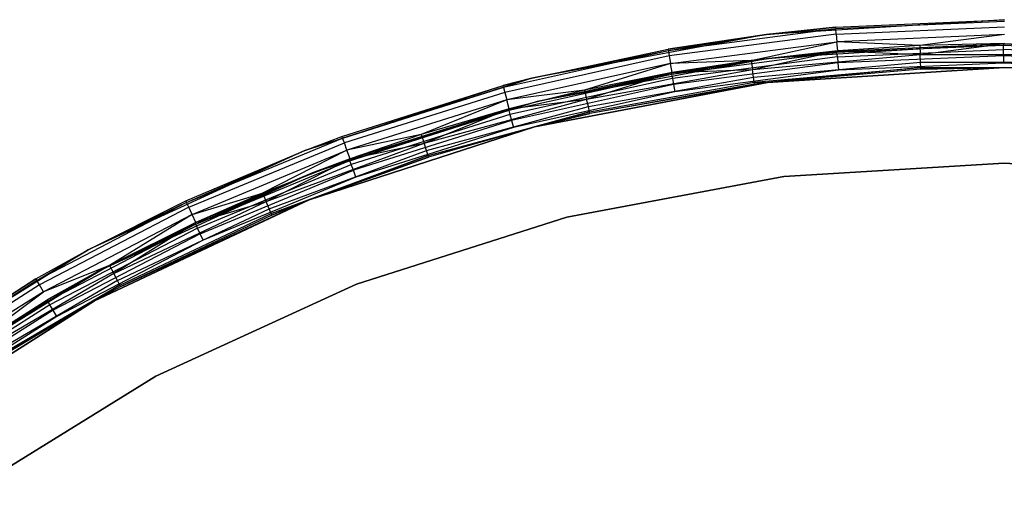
# Model space of a CAD drawing. Extents: x -7.3 to 8.9, y -8.1 to 8.1.
# Tile 11 of 21: x -3.3 to 0.8, y 6.1 to 8.1. Entities that reach past the tile are written whole.
import ezdxf

# ---------------------------------------------------------------- set-up
doc = ezdxf.new("R2010")
doc.units = 0
doc.header["$LTSCALE"] = 2.54
doc.layers.get('0').update_dxf_attribs({"color": 13, "linetype": 'CONTINUOUS'})

# ---------------------------------------------------------------- blocks, each defined once
blk = doc.blocks.new('Z_O_ENIE_LID_ROUND_LED_25W')
at = {"color": 0}
for p, q in [((11.2071, 8.1, 0.0358), (10.2117, 8.0386, 0.0358)), ((11.2071, 8.1, 0.0358), (10.2117, 8.0386, 0.0358)), ((10.5011, 8.0692, 3.5358), (11.2071, 8.1, 0.0358)), ((10.5011, 8.0692, 3.5358), (11.2071, 8.1, 3.5358)), ((10.5011, 8.0692, 3.5358), (11.2071, 8.1, 0.0358)), ((10.5011, 8.0692, 3.5358), (11.2071, 8.1, 3.5358)), ((11.2071, 8.0924, 3.5741), (10.5018, 8.0616, 3.5741)), ((11.2071, 8.0924, 3.5741), (10.5018, 8.0616, 3.5741)), ((10.5037, 8.04, 3.6065), (11.2071, 8.0707, 3.6065)), ((10.5037, 8.04, 3.6065), (11.2071, 8.0707, 3.6065)), ((10.2117, 8.0386, 0.0358), (9.2314, 7.8554, 0.0358)), ((10.2117, 8.0386, 0.0358), (9.2314, 7.8554, 0.0358)), ((10.2117, 8.0386, 0.0358), (9.8005, 7.9769, 3.5358)), ((9.8005, 7.9769, 3.5358), (10.2117, 8.0386, 3.5358)), ((10.2117, 8.0386, 0.0358), (9.8005, 7.9769, 3.5358)), ((9.8005, 7.9769, 3.5358), (10.2117, 8.0386, 3.5358)), ((10.5018, 8.0616, 3.5741), (9.8018, 7.9694, 3.5741)), ((10.5018, 8.0616, 3.5741), (9.8018, 7.9694, 3.5741)), ((10.2117, 8.0386, 3.5358), (9.8018, 7.9694, 3.5741)), ((10.2117, 8.0386, 3.5358), (9.8018, 7.9694, 3.5741)), ((10.5037, 8.04, 3.6065), (9.8056, 7.9481, 3.6065)), ((10.5037, 8.04, 3.6065), (9.8056, 7.9481, 3.6065)), ((10.2117, 8.0386, 3.5358), (10.5011, 8.0692, 3.5358)), ((10.5011, 8.0692, 3.5358), (10.2117, 8.0386, 0.0358)), ((10.5011, 8.0692, 3.5358), (10.2117, 8.0386, 0.0358)), ((10.2117, 8.0386, 3.5358), (10.5011, 8.0692, 3.5358)), ((10.2117, 8.0386, 3.5358), (10.5018, 8.0616, 3.5741)), ((10.2117, 8.0386, 3.5358), (10.5018, 8.0616, 3.5741)), ((10.2117, 8.0386, 0.0358), (10.2117, 8.0386, 3.5358)), ((10.2117, 8.0386, 0.0358), (10.2117, 8.0386, 3.5358)), ((10.5011, 8.0692, 3.5358), (10.5018, 8.0616, 3.5741)), ((10.5011, 8.0692, 3.5358), (10.5018, 8.0616, 3.5741)), ((10.5037, 8.04, 3.6065), (10.5018, 8.0616, 3.5741)), ((10.5037, 8.04, 3.6065), (10.5018, 8.0616, 3.5741)), ((10.5037, 8.04, 3.6065), (10.5065, 8.0077, 3.6282)), ((10.5037, 8.04, 3.6065), (10.5065, 8.0077, 3.6282)), ((11.2071, 8.0383, 3.6282), (10.5065, 8.0077, 3.6282)), ((11.2071, 8.0383, 3.6282), (10.5065, 8.0077, 3.6282)), ((11.2071, 8.0383, 3.6282), (10.8532, 7.9922, 3.6358)), ((11.2071, 8.0383, 3.6282), (10.8532, 7.9922, 3.6358)), ((9.8112, 7.9161, 3.6282), (10.5065, 8.0077, 3.6282)), ((9.8112, 7.9161, 3.6282), (10.5065, 8.0077, 3.6282)), ((10.1482, 7.9296, 3.6358), (10.5065, 8.0077, 3.6282)), ((10.1482, 7.9296, 3.6358), (10.5065, 8.0077, 3.6282)), ((10.5098, 7.9696, 3.6358), (10.5065, 8.0077, 3.6282)), ((10.5098, 7.9696, 3.6358), (10.5065, 8.0077, 3.6282)), ((10.8532, 7.9922, 3.6358), (10.5065, 8.0077, 3.6282)), ((10.8532, 7.9922, 3.6358), (10.5065, 8.0077, 3.6282)), ((10.8532, 7.9922, 3.6358), (10.5098, 7.9696, 3.6358)), ((10.8532, 7.9922, 3.6358), (10.5098, 7.9696, 3.6358)), ((11.2071, 8, 3.6358), (10.8532, 7.9922, 3.6358)), ((11.2071, 8, 3.6358), (10.8532, 7.9922, 3.6358)), ((10.8532, 7.9922, 3.6358), (10.8549, 7.9539, 3.6282)), ((10.8532, 7.9922, 3.6358), (10.8549, 7.9539, 3.6282)), ((10.8549, 7.9539, 3.6282), (11.2071, 8, 3.6358)), ((10.8549, 7.9539, 3.6282), (11.2071, 8, 3.6358)), ((9.8018, 7.9694, 3.5741), (9.1126, 7.8166, 3.5741)), ((9.8018, 7.9694, 3.5741), (9.1126, 7.8166, 3.5741)), ((9.8056, 7.9481, 3.6065), (9.1182, 7.7957, 3.6065)), ((9.8056, 7.9481, 3.6065), (9.1182, 7.7957, 3.6065)), ((9.2314, 7.8554, 0.0358), (9.8005, 7.9769, 3.5358)), ((9.2314, 7.8554, 0.0358), (9.8005, 7.9769, 3.5358)), ((9.2314, 7.8554, 3.5358), (9.8005, 7.9769, 3.5358)), ((9.2314, 7.8554, 3.5358), (9.8005, 7.9769, 3.5358)), ((9.8018, 7.9694, 3.5741), (9.2314, 7.8554, 3.5358)), ((9.8018, 7.9694, 3.5741), (9.2314, 7.8554, 3.5358)), ((9.8005, 7.9769, 3.5358), (9.8018, 7.9694, 3.5741)), ((9.8005, 7.9769, 3.5358), (9.8018, 7.9694, 3.5741)), ((9.8018, 7.9694, 3.5741), (9.8056, 7.9481, 3.6065)), ((9.8018, 7.9694, 3.5741), (9.8056, 7.9481, 3.6065)), ((9.8056, 7.9481, 3.6065), (9.8112, 7.9161, 3.6282)), ((9.8056, 7.9481, 3.6065), (9.8112, 7.9161, 3.6282)), ((10.5098, 7.9696, 3.6358), (10.1482, 7.9296, 3.6358)), ((10.5098, 7.9696, 3.6358), (10.1482, 7.9296, 3.6358)), ((10.1533, 7.8917, 3.6282), (10.5098, 7.9696, 3.6358)), ((10.1533, 7.8917, 3.6282), (10.5098, 7.9696, 3.6358)), ((10.1533, 7.8917, 3.6282), (10.8549, 7.9539, 3.6282)), ((10.1533, 7.8917, 3.6282), (10.8549, 7.9539, 3.6282)), ((10.5098, 7.9696, 3.6358), (10.8549, 7.9539, 3.6282)), ((10.5098, 7.9696, 3.6358), (10.8549, 7.9539, 3.6282)), ((10.8563, 7.9215, 3.6065), (10.8549, 7.9539, 3.6282)), ((10.8549, 7.9539, 3.6282), (11.5592, 7.9539, 3.6282)), ((10.8549, 7.9539, 3.6282), (11.5592, 7.9539, 3.6282)), ((10.8563, 7.9215, 3.6065), (10.8549, 7.9539, 3.6282)), ((9.8112, 7.9161, 3.6282), (9.1266, 7.7644, 3.6282)), ((9.8112, 7.9161, 3.6282), (9.1266, 7.7644, 3.6282)), ((9.8112, 7.9161, 3.6282), (9.4516, 7.805, 3.6358)), ((9.8112, 7.9161, 3.6282), (9.4516, 7.805, 3.6358)), ((10.1482, 7.9296, 3.6358), (9.8112, 7.9161, 3.6282)), ((10.1482, 7.9296, 3.6358), (9.8112, 7.9161, 3.6282)), ((9.8179, 7.8785, 3.6358), (9.8112, 7.9161, 3.6282)), ((9.8179, 7.8785, 3.6358), (9.8112, 7.9161, 3.6282)), ((10.1482, 7.9296, 3.6358), (9.8179, 7.8785, 3.6358)), ((10.1482, 7.9296, 3.6358), (9.8179, 7.8785, 3.6358)), ((10.1482, 7.9296, 3.6358), (10.1533, 7.8917, 3.6282)), ((10.1482, 7.9296, 3.6358), (10.1533, 7.8917, 3.6282)), ((10.1576, 7.8595, 3.6065), (10.8563, 7.9215, 3.6065)), ((10.1576, 7.8595, 3.6065), (10.8563, 7.9215, 3.6065)), ((10.8573, 7.8999, 3.5741), (10.8563, 7.9215, 3.6065)), ((10.8563, 7.9215, 3.6065), (11.5578, 7.9215, 3.6065)), ((10.8563, 7.9215, 3.6065), (11.5578, 7.9215, 3.6065)), ((10.8573, 7.8999, 3.5741), (10.8563, 7.9215, 3.6065)), ((9.8179, 7.8785, 3.6358), (9.4516, 7.805, 3.6358)), ((9.8179, 7.8785, 3.6358), (9.4516, 7.805, 3.6358)), ((9.46, 7.7677, 3.6282), (10.1533, 7.8917, 3.6282)), ((9.46, 7.7677, 3.6282), (10.1533, 7.8917, 3.6282)), ((9.46, 7.7677, 3.6282), (9.8179, 7.8785, 3.6358)), ((9.46, 7.7677, 3.6282), (9.8179, 7.8785, 3.6358)), ((9.8179, 7.8785, 3.6358), (10.1533, 7.8917, 3.6282)), ((9.8179, 7.8785, 3.6358), (10.1533, 7.8917, 3.6282)), ((10.1576, 7.8595, 3.6065), (10.1533, 7.8917, 3.6282)), ((10.1576, 7.8595, 3.6065), (10.1533, 7.8917, 3.6282)), ((10.1605, 7.838, 3.5741), (10.8573, 7.8999, 3.5741)), ((10.1605, 7.838, 3.5741), (10.8573, 7.8999, 3.5741)), ((10.2169, 7.8377, 0.0358), (11.2071, 7.9, 0.0358)), ((11.2071, 7.9, 1.9358), (10.2169, 7.8377, 1.9358)), ((10.2169, 7.8377, 2.1358), (11.2071, 7.9, 2.1358)), ((10.2169, 7.8377, 0.0358), (11.2071, 7.9, 0.0358)), ((10.2169, 7.8377, 2.1358), (11.2071, 7.9, 2.1358)), ((11.2071, 7.9, 1.9358), (10.2169, 7.8377, 1.9358)), ((10.8573, 7.8999, 3.5741), (10.2169, 7.8377, 3.5358)), ((10.8573, 7.8999, 3.5741), (10.2169, 7.8377, 3.5358)), ((10.8576, 7.8923, 3.5358), (10.2169, 7.8377, 2.1358)), ((10.8576, 7.8923, 3.5358), (10.2169, 7.8377, 2.1358)), ((10.8576, 7.8923, 3.5358), (10.2169, 7.8377, 3.5358)), ((10.8576, 7.8923, 3.5358), (10.2169, 7.8377, 3.5358)), ((10.8573, 7.8999, 3.5741), (11.2071, 7.9, 3.5358)), ((10.8573, 7.8999, 3.5741), (11.2071, 7.9, 3.5358)), ((10.8576, 7.8923, 3.5358), (10.8573, 7.8999, 3.5741)), ((10.8573, 7.8999, 3.5741), (11.5568, 7.8999, 3.5741)), ((10.8573, 7.8999, 3.5741), (11.5568, 7.8999, 3.5741)), ((10.8576, 7.8923, 3.5358), (10.8573, 7.8999, 3.5741)), ((11.2071, 7.9, 3.5358), (10.8576, 7.8923, 3.5358)), ((10.8576, 7.8923, 3.5358), (11.2071, 7.9, 2.1358)), ((10.8576, 7.8923, 3.5358), (11.2071, 7.9, 2.1358)), ((11.2071, 7.9, 3.5358), (10.8576, 7.8923, 3.5358)), ((9.2314, 7.8554, 0.0358), (8.281, 7.553, 0.0358)), ((9.2314, 7.8554, 0.0358), (8.281, 7.553, 0.0358)), ((8.281, 7.553, 0.0358), (9.1106, 7.824, 3.5358)), ((8.281, 7.553, 0.0358), (9.1106, 7.824, 3.5358)), ((8.4367, 7.6115, 3.5358), (9.1106, 7.824, 3.5358)), ((8.4367, 7.6115, 3.5358), (9.1106, 7.824, 3.5358)), ((9.2314, 7.8554, 0.0358), (9.1106, 7.824, 3.5358)), ((9.1106, 7.824, 3.5358), (9.2314, 7.8554, 3.5358)), ((9.2314, 7.8554, 0.0358), (9.1106, 7.824, 3.5358)), ((9.1106, 7.824, 3.5358), (9.2314, 7.8554, 3.5358)), ((9.1126, 7.8166, 3.5741), (9.1106, 7.824, 3.5358)), ((9.1126, 7.8166, 3.5741), (9.1106, 7.824, 3.5358)), ((9.2314, 7.8554, 3.5358), (9.1126, 7.8166, 3.5741)), ((9.2314, 7.8554, 3.5358), (9.1126, 7.8166, 3.5741)), ((9.2314, 7.8554, 0.0358), (9.2314, 7.8554, 3.5358)), ((9.2314, 7.8554, 0.0358), (9.2314, 7.8554, 3.5358)), ((9.2424, 7.6518, 0.0358), (10.2169, 7.8377, 0.0358)), ((10.2169, 7.8377, 1.9358), (9.2424, 7.6518, 1.9358)), ((9.2424, 7.6518, 2.1358), (10.2169, 7.8377, 2.1358)), ((9.2424, 7.6518, 0.0358), (10.2169, 7.8377, 0.0358)), ((9.2424, 7.6518, 2.1358), (10.2169, 7.8377, 2.1358)), ((10.2169, 7.8377, 1.9358), (9.2424, 7.6518, 1.9358)), ((9.4671, 7.736, 3.6065), (10.1576, 7.8595, 3.6065)), ((9.4671, 7.736, 3.6065), (10.1576, 7.8595, 3.6065)), ((9.4718, 7.7149, 3.5741), (10.1605, 7.838, 3.5741)), ((9.4718, 7.7149, 3.5741), (10.1605, 7.838, 3.5741)), ((10.2169, 7.8377, 2.1358), (9.4735, 7.7074, 3.5358)), ((10.2169, 7.8377, 2.1358), (9.4735, 7.7074, 3.5358)), ((10.1615, 7.8305, 3.5358), (9.4735, 7.7074, 3.5358)), ((10.1615, 7.8305, 3.5358), (9.4735, 7.7074, 3.5358)), ((10.1605, 7.838, 3.5741), (10.1576, 7.8595, 3.6065)), ((10.1605, 7.838, 3.5741), (10.1576, 7.8595, 3.6065)), ((10.1615, 7.8305, 3.5358), (10.1605, 7.838, 3.5741)), ((10.1605, 7.838, 3.5741), (10.2169, 7.8377, 3.5358)), ((10.1605, 7.838, 3.5741), (10.2169, 7.8377, 3.5358)), ((10.1615, 7.8305, 3.5358), (10.1605, 7.838, 3.5741)), ((10.2169, 7.8377, 2.1358), (10.1615, 7.8305, 3.5358)), ((10.2169, 7.8377, 3.5358), (10.1615, 7.8305, 3.5358)), ((10.2169, 7.8377, 2.1358), (10.1615, 7.8305, 3.5358)), ((10.2169, 7.8377, 3.5358), (10.1615, 7.8305, 3.5358)), ((10.2169, 7.8377, 0.0358), (10.2169, 7.8377, 1.9358)), ((10.2169, 7.8377, 0.0358), (10.2169, 7.8377, 1.9358)), ((10.2169, 7.8377, 3.5358), (10.2169, 7.8377, 2.1358)), ((10.2169, 7.8377, 3.5358), (10.2169, 7.8377, 2.1358)), ((9.1126, 7.8166, 3.5741), (8.4393, 7.6044, 3.5741)), ((9.1126, 7.8166, 3.5741), (8.4393, 7.6044, 3.5741)), ((9.1182, 7.7957, 3.6065), (8.4467, 7.584, 3.6065)), ((9.1182, 7.7957, 3.6065), (8.4467, 7.584, 3.6065)), ((9.1126, 7.8166, 3.5741), (9.1182, 7.7957, 3.6065)), ((9.1126, 7.8166, 3.5741), (9.1182, 7.7957, 3.6065)), ((9.1182, 7.7957, 3.6065), (9.1266, 7.7644, 3.6282)), ((9.1182, 7.7957, 3.6065), (9.1266, 7.7644, 3.6282)), ((9.4516, 7.805, 3.6358), (9.1266, 7.7644, 3.6282)), ((9.4516, 7.805, 3.6358), (9.1266, 7.7644, 3.6282)), ((9.4516, 7.805, 3.6358), (9.1365, 7.7274, 3.6358)), ((9.4516, 7.805, 3.6358), (9.1365, 7.7274, 3.6358)), ((9.4516, 7.805, 3.6358), (9.46, 7.7677, 3.6282)), ((9.4516, 7.805, 3.6358), (9.46, 7.7677, 3.6282)), ((9.1266, 7.7644, 3.6282), (8.4578, 7.5535, 3.6282)), ((9.1266, 7.7644, 3.6282), (8.4578, 7.5535, 3.6282)), ((9.1266, 7.7644, 3.6282), (8.7686, 7.6193, 3.6358)), ((9.1266, 7.7644, 3.6282), (8.7686, 7.6193, 3.6358)), ((8.7803, 7.5829, 3.6282), (9.46, 7.7677, 3.6282)), ((8.7803, 7.5829, 3.6282), (9.46, 7.7677, 3.6282)), ((9.1365, 7.7274, 3.6358), (9.1266, 7.7644, 3.6282)), ((9.1365, 7.7274, 3.6358), (9.1266, 7.7644, 3.6282)), ((9.1365, 7.7274, 3.6358), (9.46, 7.7677, 3.6282)), ((9.1365, 7.7274, 3.6358), (9.46, 7.7677, 3.6282)), ((9.4671, 7.736, 3.6065), (9.46, 7.7677, 3.6282)), ((9.4671, 7.736, 3.6065), (9.46, 7.7677, 3.6282)), ((9.1365, 7.7274, 3.6358), (8.7686, 7.6193, 3.6358)), ((9.1365, 7.7274, 3.6358), (8.7686, 7.6193, 3.6358)), ((8.7803, 7.5829, 3.6282), (9.1365, 7.7274, 3.6358)), ((8.7803, 7.5829, 3.6282), (9.1365, 7.7274, 3.6358)), ((8.7902, 7.552, 3.6065), (9.4671, 7.736, 3.6065)), ((8.7902, 7.552, 3.6065), (9.4671, 7.736, 3.6065)), ((8.7968, 7.5313, 3.5741), (9.4718, 7.7149, 3.5741)), ((8.7968, 7.5313, 3.5741), (9.4718, 7.7149, 3.5741)), ((9.4718, 7.7149, 3.5741), (9.2424, 7.6518, 3.5358)), ((9.4718, 7.7149, 3.5741), (9.2424, 7.6518, 3.5358)), ((9.2424, 7.6518, 2.1358), (9.4735, 7.7074, 3.5358)), ((9.4735, 7.7074, 3.5358), (9.2424, 7.6518, 3.5358)), ((9.2424, 7.6518, 2.1358), (9.4735, 7.7074, 3.5358)), ((9.4735, 7.7074, 3.5358), (9.2424, 7.6518, 3.5358)), ((9.4718, 7.7149, 3.5741), (9.4671, 7.736, 3.6065)), ((9.4718, 7.7149, 3.5741), (9.4671, 7.736, 3.6065)), ((9.4735, 7.7074, 3.5358), (9.4718, 7.7149, 3.5741)), ((9.4735, 7.7074, 3.5358), (9.4718, 7.7149, 3.5741)), ((8.2989, 7.3452, 0.0358), (9.2424, 7.6518, 0.0358)), ((9.2424, 7.6518, 1.9358), (8.2989, 7.3452, 1.9358)), ((8.2989, 7.3452, 2.1358), (9.2424, 7.6518, 2.1358)), ((8.2989, 7.3452, 0.0358), (9.2424, 7.6518, 0.0358)), ((8.2989, 7.3452, 2.1358), (9.2424, 7.6518, 2.1358)), ((9.2424, 7.6518, 1.9358), (8.2989, 7.3452, 1.9358)), ((8.7686, 7.6193, 3.6358), (8.4578, 7.5535, 3.6282)), ((8.7686, 7.6193, 3.6358), (8.4578, 7.5535, 3.6282)), ((8.7686, 7.6193, 3.6358), (8.4709, 7.5175, 3.6358)), ((8.7686, 7.6193, 3.6358), (8.4709, 7.5175, 3.6358)), ((8.7686, 7.6193, 3.6358), (8.7803, 7.5829, 3.6282)), ((8.7686, 7.6193, 3.6358), (8.7803, 7.5829, 3.6282)), ((8.7968, 7.5313, 3.5741), (9.2424, 7.6518, 3.5358)), ((8.7968, 7.5313, 3.5741), (9.2424, 7.6518, 3.5358)), ((9.2424, 7.6518, 2.1358), (8.7991, 7.5241, 3.5358)), ((9.2424, 7.6518, 2.1358), (8.7991, 7.5241, 3.5358)), ((9.2424, 7.6518, 3.5358), (8.7991, 7.5241, 3.5358)), ((9.2424, 7.6518, 3.5358), (8.7991, 7.5241, 3.5358)), ((9.2424, 7.6518, 0.0358), (9.2424, 7.6518, 1.9358)), ((9.2424, 7.6518, 0.0358), (9.2424, 7.6518, 1.9358)), ((9.2424, 7.6518, 2.1358), (9.2424, 7.6518, 3.5358)), ((9.2424, 7.6518, 2.1358), (9.2424, 7.6518, 3.5358)), ((7.7871, 7.3342, 3.5741), (8.4393, 7.6044, 3.5741)), ((7.7871, 7.3342, 3.5741), (8.4393, 7.6044, 3.5741)), ((7.7962, 7.3145, 3.6065), (8.4467, 7.584, 3.6065)), ((7.7962, 7.3145, 3.6065), (8.4467, 7.584, 3.6065)), ((8.1196, 7.3387, 3.6282), (8.7803, 7.5829, 3.6282)), ((8.1196, 7.3387, 3.6282), (8.7803, 7.5829, 3.6282)), ((8.281, 7.553, 0.0358), (8.4367, 7.6115, 3.5358)), ((8.281, 7.553, 3.5358), (8.4367, 7.6115, 3.5358)), ((8.281, 7.553, 0.0358), (8.4367, 7.6115, 3.5358)), ((8.281, 7.553, 3.5358), (8.4367, 7.6115, 3.5358)), ((8.281, 7.553, 3.5358), (8.4393, 7.6044, 3.5741)), ((8.281, 7.553, 3.5358), (8.4393, 7.6044, 3.5741)), ((8.4393, 7.6044, 3.5741), (8.4367, 7.6115, 3.5358)), ((8.4393, 7.6044, 3.5741), (8.4367, 7.6115, 3.5358)), ((8.4467, 7.584, 3.6065), (8.4393, 7.6044, 3.5741)), ((8.4467, 7.584, 3.6065), (8.4393, 7.6044, 3.5741)), ((8.4578, 7.5535, 3.6282), (8.4467, 7.584, 3.6065)), ((8.4578, 7.5535, 3.6282), (8.4467, 7.584, 3.6065)), ((8.4709, 7.5175, 3.6358), (8.7803, 7.5829, 3.6282)), ((8.4709, 7.5175, 3.6358), (8.7803, 7.5829, 3.6282)), ((8.7902, 7.552, 3.6065), (8.7803, 7.5829, 3.6282)), ((8.7902, 7.552, 3.6065), (8.7803, 7.5829, 3.6282)), ((8.281, 7.553, 0.0358), (7.375, 7.1362, 0.0358)), ((8.281, 7.553, 0.0358), (7.375, 7.1362, 0.0358)), ((7.7839, 7.3411, 3.5358), (8.281, 7.553, 0.0358)), ((7.7839, 7.3411, 3.5358), (8.281, 7.553, 0.0358)), ((7.7839, 7.3411, 3.5358), (8.281, 7.553, 3.5358)), ((7.7839, 7.3411, 3.5358), (8.281, 7.553, 3.5358)), ((7.7871, 7.3342, 3.5741), (8.281, 7.553, 3.5358)), ((7.7871, 7.3342, 3.5741), (8.281, 7.553, 3.5358)), ((7.8099, 7.2851, 3.6282), (8.4578, 7.5535, 3.6282)), ((7.8099, 7.2851, 3.6282), (8.4578, 7.5535, 3.6282)), ((8.4578, 7.5535, 3.6282), (8.1048, 7.374, 3.6358)), ((8.4578, 7.5535, 3.6282), (8.1048, 7.374, 3.6358)), ((8.1322, 7.3088, 3.6065), (8.7902, 7.552, 3.6065)), ((8.1322, 7.3088, 3.6065), (8.7902, 7.552, 3.6065)), ((8.281, 7.553, 3.5358), (8.281, 7.553, 0.0358)), ((8.281, 7.553, 3.5358), (8.281, 7.553, 0.0358)), ((8.4709, 7.5175, 3.6358), (8.4578, 7.5535, 3.6282)), ((8.4709, 7.5175, 3.6358), (8.4578, 7.5535, 3.6282)), ((8.7968, 7.5313, 3.5741), (8.7902, 7.552, 3.6065)), ((8.7968, 7.5313, 3.5741), (8.7902, 7.552, 3.6065)), ((8.4709, 7.5175, 3.6358), (8.1048, 7.374, 3.6358)), ((8.4709, 7.5175, 3.6358), (8.1048, 7.374, 3.6358)), ((8.1196, 7.3387, 3.6282), (8.4709, 7.5175, 3.6358)), ((8.1196, 7.3387, 3.6282), (8.4709, 7.5175, 3.6358)), ((8.1406, 7.2888, 3.5741), (8.7968, 7.5313, 3.5741)), ((8.1406, 7.2888, 3.5741), (8.7968, 7.5313, 3.5741)), ((8.7968, 7.5313, 3.5741), (8.2989, 7.3452, 3.5358)), ((8.7968, 7.5313, 3.5741), (8.2989, 7.3452, 3.5358)), ((8.2989, 7.3452, 2.1358), (8.7991, 7.5241, 3.5358)), ((8.7991, 7.5241, 3.5358), (8.2989, 7.3452, 3.5358)), ((8.2989, 7.3452, 2.1358), (8.7991, 7.5241, 3.5358)), ((8.7991, 7.5241, 3.5358), (8.2989, 7.3452, 3.5358)), ((8.7991, 7.5241, 3.5358), (8.7968, 7.5313, 3.5741)), ((8.7991, 7.5241, 3.5358), (8.7968, 7.5313, 3.5741)), ((10.2846, 7.4432, 3.3956), (11.2063, 7.5, 3.3956)), ((11.2063, 7.5, 2.0956), (10.2846, 7.4432, 2.0956)), ((10.2846, 7.4432, 3.3956), (11.2063, 7.5, 3.3956)), ((11.2063, 7.5, 2.0956), (10.2846, 7.4432, 2.0956)), ((11.2063, 7.5, 3.3956), (11.2063, 7.5, 2.0956)), ((11.2063, 7.5, 3.3956), (12.128, 7.4432, 3.3956)), ((12.128, 7.4432, 2.0956), (11.2063, 7.5, 2.0956)), ((11.2063, 7.5, 3.3956), (11.2063, 7.5, 2.0956)), ((11.2063, 7.5, 3.3956), (12.128, 7.4432, 3.3956)), ((12.128, 7.4432, 2.0956), (11.2063, 7.5, 2.0956)), ((9.3769, 7.2735, 3.3956), (10.2846, 7.4432, 3.3956)), ((10.2846, 7.4432, 2.0956), (9.3769, 7.2735, 2.0956)), ((9.3769, 7.2735, 3.3956), (10.2846, 7.4432, 3.3956)), ((10.2846, 7.4432, 2.0956), (9.3769, 7.2735, 2.0956)), ((10.2846, 7.4432, 3.3956), (10.2846, 7.4432, 2.0956)), ((10.2846, 7.4432, 3.3956), (10.2846, 7.4432, 2.0956)), ((7.8099, 7.2851, 3.6282), (8.1048, 7.374, 3.6358)), ((7.8099, 7.2851, 3.6282), (8.1048, 7.374, 3.6358)), ((8.1048, 7.374, 3.6358), (7.8261, 7.2505, 3.6358)), ((8.1048, 7.374, 3.6358), (7.8261, 7.2505, 3.6358)), ((8.1048, 7.374, 3.6358), (8.1196, 7.3387, 3.6282)), ((8.1048, 7.374, 3.6358), (8.1196, 7.3387, 3.6282)), ((7.7871, 7.3342, 3.5741), (7.1609, 7.0082, 3.5741)), ((7.7871, 7.3342, 3.5741), (7.1609, 7.0082, 3.5741)), ((7.375, 7.1362, 0.0358), (7.7839, 7.3411, 3.5358)), ((7.375, 7.1362, 3.5358), (7.7839, 7.3411, 3.5358)), ((7.375, 7.1362, 0.0358), (7.7839, 7.3411, 3.5358)), ((7.375, 7.1362, 3.5358), (7.7839, 7.3411, 3.5358)), ((7.7871, 7.3342, 3.5741), (7.375, 7.1362, 3.5358)), ((7.7871, 7.3342, 3.5741), (7.375, 7.1362, 3.5358)), ((7.4012, 6.9228, 0.0358), (8.2989, 7.3452, 0.0358)), ((8.2989, 7.3452, 1.9358), (7.4012, 6.9228, 1.9358)), ((7.4012, 6.9228, 2.1358), (8.2989, 7.3452, 2.1358)), ((7.4012, 6.9228, 0.0358), (8.2989, 7.3452, 0.0358)), ((7.4012, 6.9228, 2.1358), (8.2989, 7.3452, 2.1358)), ((8.2989, 7.3452, 1.9358), (7.4012, 6.9228, 1.9358)), ((7.4831, 7.0371, 3.6282), (8.1196, 7.3387, 3.6282)), ((7.4831, 7.0371, 3.6282), (8.1196, 7.3387, 3.6282)), ((7.512, 6.9826, 3.5358), (8.2989, 7.3452, 2.1358)), ((7.512, 6.9826, 3.5358), (8.2989, 7.3452, 2.1358)), ((7.7839, 7.3411, 3.5358), (7.7871, 7.3342, 3.5741)), ((7.7839, 7.3411, 3.5358), (7.7871, 7.3342, 3.5741)), ((7.7962, 7.3145, 3.6065), (7.7871, 7.3342, 3.5741)), ((7.7962, 7.3145, 3.6065), (7.7871, 7.3342, 3.5741)), ((7.8261, 7.2505, 3.6358), (8.1196, 7.3387, 3.6282)), ((7.8261, 7.2505, 3.6358), (8.1196, 7.3387, 3.6282)), ((8.1322, 7.3088, 3.6065), (8.1196, 7.3387, 3.6282)), ((8.1322, 7.3088, 3.6065), (8.1196, 7.3387, 3.6282)), ((8.1406, 7.2888, 3.5741), (8.2989, 7.3452, 3.5358)), ((8.1406, 7.2888, 3.5741), (8.2989, 7.3452, 3.5358)), ((8.2989, 7.3452, 3.5358), (8.1435, 7.2818, 3.5358)), ((8.1435, 7.2818, 3.5358), (8.2989, 7.3452, 2.1358)), ((8.1435, 7.2818, 3.5358), (8.2989, 7.3452, 2.1358)), ((8.2989, 7.3452, 3.5358), (8.1435, 7.2818, 3.5358)), ((8.2989, 7.3452, 0.0358), (8.2989, 7.3452, 1.9358)), ((8.2989, 7.3452, 0.0358), (8.2989, 7.3452, 1.9358)), ((8.2989, 7.3452, 2.1358), (8.2989, 7.3452, 3.5358)), ((8.2989, 7.3452, 2.1358), (8.2989, 7.3452, 3.5358)), ((7.7962, 7.3145, 3.6065), (7.1717, 6.9894, 3.6065)), ((7.7962, 7.3145, 3.6065), (7.1717, 6.9894, 3.6065)), ((7.4983, 7.0085, 3.6065), (8.1322, 7.3088, 3.6065)), ((7.4983, 7.0085, 3.6065), (8.1322, 7.3088, 3.6065)), ((7.5084, 6.9893, 3.5741), (8.1406, 7.2888, 3.5741)), ((7.5084, 6.9893, 3.5741), (8.1406, 7.2888, 3.5741)), ((7.8099, 7.2851, 3.6282), (7.7962, 7.3145, 3.6065)), ((7.8099, 7.2851, 3.6282), (7.7962, 7.3145, 3.6065)), ((8.1406, 7.2888, 3.5741), (8.1322, 7.3088, 3.6065)), ((8.1406, 7.2888, 3.5741), (8.1322, 7.3088, 3.6065)), ((8.1435, 7.2818, 3.5358), (8.1406, 7.2888, 3.5741)), ((8.1435, 7.2818, 3.5358), (8.1406, 7.2888, 3.5741)), ((7.8099, 7.2851, 3.6282), (7.1879, 6.9613, 3.6282)), ((7.8099, 7.2851, 3.6282), (7.1879, 6.9613, 3.6282)), ((7.8099, 7.2851, 3.6282), (7.4652, 7.071, 3.6358)), ((7.8099, 7.2851, 3.6282), (7.4652, 7.071, 3.6358)), ((7.8261, 7.2505, 3.6358), (7.4652, 7.071, 3.6358)), ((7.8261, 7.2505, 3.6358), (7.4652, 7.071, 3.6358)), ((7.8261, 7.2505, 3.6358), (7.4831, 7.0371, 3.6282)), ((7.8261, 7.2505, 3.6358), (7.4831, 7.0371, 3.6282)), ((8.1435, 7.2818, 3.5358), (7.512, 6.9826, 3.5358)), ((8.1435, 7.2818, 3.5358), (7.512, 6.9826, 3.5358)), ((7.8261, 7.2505, 3.6358), (7.8099, 7.2851, 3.6282)), ((7.8261, 7.2505, 3.6358), (7.8099, 7.2851, 3.6282)), ((8.497, 6.9935, 3.3956), (9.3769, 7.2735, 3.3956)), ((9.3769, 7.2735, 2.0956), (8.497, 6.9935, 2.0956)), ((8.497, 6.9935, 3.3956), (9.3769, 7.2735, 3.3956)), ((9.3769, 7.2735, 2.0956), (8.497, 6.9935, 2.0956)), ((9.3769, 7.2735, 3.3956), (9.3769, 7.2735, 2.0956)), ((9.3769, 7.2735, 3.3956), (9.3769, 7.2735, 2.0956)), ((7.375, 7.1362, 0.0358), (6.5271, 6.6112, 0.0358)), ((7.375, 7.1362, 0.0358), (6.5271, 6.6112, 0.0358)), ((7.1571, 7.0148, 3.5358), (7.375, 7.1362, 0.0358)), ((7.1571, 7.0148, 3.5358), (7.375, 7.1362, 0.0358)), ((7.1571, 7.0148, 3.5358), (7.375, 7.1362, 3.5358)), ((7.1571, 7.0148, 3.5358), (7.375, 7.1362, 3.5358)), ((7.1609, 7.0082, 3.5741), (7.375, 7.1362, 3.5358)), ((7.1609, 7.0082, 3.5741), (7.375, 7.1362, 3.5358)), ((7.375, 7.1362, 3.5358), (7.375, 7.1362, 0.0358)), ((7.375, 7.1362, 3.5358), (7.375, 7.1362, 0.0358)), ((7.4652, 7.071, 3.6358), (6.8549, 6.7126, 3.6358)), ((7.4652, 7.071, 3.6358), (6.8549, 6.7126, 3.6358)), ((7.4652, 7.071, 3.6358), (7.1879, 6.9613, 3.6282)), ((7.4652, 7.071, 3.6358), (7.1879, 6.9613, 3.6282)), ((7.4652, 7.071, 3.6358), (7.4831, 7.0371, 3.6282)), ((7.4652, 7.071, 3.6358), (7.4831, 7.0371, 3.6282)), ((7.1571, 7.0148, 3.5358), (6.5271, 6.6112, 0.0358)), ((7.1571, 7.0148, 3.5358), (6.5271, 6.6112, 0.0358)), ((6.5611, 6.6351, 3.5358), (7.1571, 7.0148, 3.5358)), ((6.5611, 6.6351, 3.5358), (7.1571, 7.0148, 3.5358)), ((7.1609, 7.0082, 3.5741), (6.5655, 6.6289, 3.5741)), ((7.1609, 7.0082, 3.5741), (6.5655, 6.6289, 3.5741)), ((7.4831, 7.0371, 3.6282), (6.8757, 6.6805, 3.6282)), ((7.4831, 7.0371, 3.6282), (6.8757, 6.6805, 3.6282)), ((7.4983, 7.0085, 3.6065), (6.8934, 6.6532, 3.6065)), ((7.4983, 7.0085, 3.6065), (6.8934, 6.6532, 3.6065)), ((7.1571, 7.0148, 3.5358), (7.1609, 7.0082, 3.5741)), ((7.1571, 7.0148, 3.5358), (7.1609, 7.0082, 3.5741)), ((7.1717, 6.9894, 3.6065), (7.1609, 7.0082, 3.5741)), ((7.1717, 6.9894, 3.6065), (7.1609, 7.0082, 3.5741)), ((7.4983, 7.0085, 3.6065), (7.4831, 7.0371, 3.6282)), ((7.4983, 7.0085, 3.6065), (7.4831, 7.0371, 3.6282)), ((7.5084, 6.9893, 3.5741), (7.4983, 7.0085, 3.6065)), ((7.5084, 6.9893, 3.5741), (7.4983, 7.0085, 3.6065)), ((7.1717, 6.9894, 3.6065), (6.5779, 6.6111, 3.6065)), ((7.1717, 6.9894, 3.6065), (6.5779, 6.6111, 3.6065)), ((7.1879, 6.9613, 3.6282), (6.5965, 6.5846, 3.6282)), ((7.1879, 6.9613, 3.6282), (6.5965, 6.5846, 3.6282)), ((6.8549, 6.7126, 3.6358), (7.1879, 6.9613, 3.6282)), ((6.8549, 6.7126, 3.6358), (7.1879, 6.9613, 3.6282)), ((7.5084, 6.9893, 3.5741), (6.9052, 6.6351, 3.5741)), ((7.5084, 6.9893, 3.5741), (6.9052, 6.6351, 3.5741)), ((7.1879, 6.9613, 3.6282), (7.1717, 6.9894, 3.6065)), ((7.1879, 6.9613, 3.6282), (7.1717, 6.9894, 3.6065)), ((7.5084, 6.9893, 3.5741), (7.4012, 6.9228, 3.5358)), ((7.5084, 6.9893, 3.5741), (7.4012, 6.9228, 3.5358)), ((7.512, 6.9826, 3.5358), (7.4012, 6.9228, 2.1358)), ((7.512, 6.9826, 3.5358), (7.4012, 6.9228, 2.1358)), ((7.512, 6.9826, 3.5358), (7.4012, 6.9228, 3.5358)), ((7.512, 6.9826, 3.5358), (7.4012, 6.9228, 3.5358)), ((7.512, 6.9826, 3.5358), (7.5084, 6.9893, 3.5741)), ((7.512, 6.9826, 3.5358), (7.5084, 6.9893, 3.5741)), ((7.6581, 6.6076, 3.3956), (8.497, 6.9935, 3.3956)), ((8.497, 6.9935, 2.0956), (7.6581, 6.6076, 2.0956)), ((7.6581, 6.6076, 3.3956), (8.497, 6.9935, 3.3956)), ((8.497, 6.9935, 2.0956), (7.6581, 6.6076, 2.0956)), ((8.497, 6.9935, 3.3956), (8.497, 6.9935, 2.0956)), ((8.497, 6.9935, 3.3956), (8.497, 6.9935, 2.0956)), ((6.5636, 6.3912, 0.0358), (7.4012, 6.9228, 0.0358)), ((7.4012, 6.9228, 1.9358), (6.5636, 6.3912, 1.9358)), ((6.5636, 6.3912, 2.1358), (7.4012, 6.9228, 2.1358)), ((6.5636, 6.3912, 0.0358), (7.4012, 6.9228, 0.0358)), ((6.5636, 6.3912, 2.1358), (7.4012, 6.9228, 2.1358)), ((7.4012, 6.9228, 1.9358), (6.5636, 6.3912, 1.9358)), ((6.9052, 6.6351, 3.5741), (7.4012, 6.9228, 3.5358)), ((6.9052, 6.6351, 3.5741), (7.4012, 6.9228, 3.5358)), ((7.4012, 6.9228, 2.1358), (6.9093, 6.6287, 3.5358)), ((7.4012, 6.9228, 3.5358), (6.9093, 6.6287, 3.5358)), ((7.4012, 6.9228, 2.1358), (6.9093, 6.6287, 3.5358)), ((7.4012, 6.9228, 3.5358), (6.9093, 6.6287, 3.5358)), ((7.4012, 6.9228, 0.0358), (7.4012, 6.9228, 1.9358)), ((7.4012, 6.9228, 0.0358), (7.4012, 6.9228, 1.9358)), ((7.4012, 6.9228, 3.5358), (7.4012, 6.9228, 2.1358)), ((7.4012, 6.9228, 3.5358), (7.4012, 6.9228, 2.1358)), ((6.873, 6.1215, 3.3956), (7.6581, 6.6076, 3.3956)), ((7.6581, 6.6076, 2.0956), (6.873, 6.1215, 2.0956)), ((6.873, 6.1215, 3.3956), (7.6581, 6.6076, 3.3956)), ((7.6581, 6.6076, 2.0956), (6.873, 6.1215, 2.0956)), ((7.6581, 6.6076, 3.3956), (7.6581, 6.6076, 2.0956)), ((7.6581, 6.6076, 3.3956), (7.6581, 6.6076, 2.0956))]:
    blk.add_line(p, q, dxfattribs=at)

msp = doc.modelspace()

# ---------------------------------------------------------------- linework, layer by layer
at = {"color": 0}
for p, q in [((0.8037, 7.9985, 2.0992), (-0.1794, 7.9379, 2.0992)), ((0.8037, 7.9985, 2.0992), (-0.1794, 7.9379, 2.0992)), ((0.1064, 7.9681, 3.5192), (0.8037, 7.9985, 2.0992)), ((0.1064, 7.9681, 3.5192), (0.8037, 7.9985, 3.5192)), ((0.1064, 7.9681, 3.5192), (0.8037, 7.9985, 3.5192)), ((0.1064, 7.9681, 3.5192), (0.8037, 7.9985, 2.0992)), ((0.8037, 7.9924, 3.5498), (0.1069, 7.962, 3.5498)), ((0.8037, 7.9924, 3.5498), (0.1069, 7.962, 3.5498)), ((0.8037, 7.9985, 3.5192), (1.5009, 7.9681, 3.5192)), ((0.8037, 7.9985, 3.5192), (0.8037, 7.9924, 3.5498)), ((0.8037, 7.9985, 3.5192), (0.8037, 7.9924, 3.5498)), ((0.8037, 7.9985, 3.5192), (0.8037, 7.9985, 2.0992)), ((0.8037, 7.9985, 3.5192), (0.8037, 7.9985, 2.0992)), ((0.8037, 7.9985, 3.5192), (1.5009, 7.9681, 3.5192)), ((1.5009, 7.9681, 3.5192), (0.8037, 7.9985, 2.0992)), ((1.5009, 7.9681, 3.5192), (0.8037, 7.9985, 2.0992)), ((1.7868, 7.9379, 2.0992), (0.8037, 7.9985, 2.0992)), ((1.7868, 7.9379, 2.0992), (0.8037, 7.9985, 2.0992)), ((1.5004, 7.962, 3.5498), (0.8037, 7.9924, 3.5498)), ((0.8037, 7.9751, 3.5757), (0.8037, 7.9924, 3.5498)), ((1.5004, 7.962, 3.5498), (0.8037, 7.9924, 3.5498)), ((0.8037, 7.9751, 3.5757), (0.8037, 7.9924, 3.5498)), ((0.1069, 7.962, 3.5498), (-0.5845, 7.871, 3.5498)), ((0.1069, 7.962, 3.5498), (-0.5845, 7.871, 3.5498)), ((-0.1794, 7.9379, 2.0992), (0.1064, 7.9681, 3.5192)), ((-0.1794, 7.9379, 3.5192), (0.1064, 7.9681, 3.5192)), ((-0.1794, 7.9379, 2.0992), (0.1064, 7.9681, 3.5192)), ((-0.1794, 7.9379, 3.5192), (0.1064, 7.9681, 3.5192)), ((-0.1794, 7.9379, 3.5192), (0.1069, 7.962, 3.5498)), ((-0.1794, 7.9379, 3.5192), (0.1069, 7.962, 3.5498)), ((0.1064, 7.9681, 3.5192), (0.1069, 7.962, 3.5498)), ((0.1064, 7.9681, 3.5192), (0.1069, 7.962, 3.5498)), ((0.1085, 7.9448, 3.5757), (0.1069, 7.962, 3.5498)), ((0.1085, 7.9448, 3.5757), (0.1069, 7.962, 3.5498)), ((0.1085, 7.9448, 3.5757), (0.8037, 7.9751, 3.5757)), ((0.1085, 7.9448, 3.5757), (0.8037, 7.9751, 3.5757)), ((0.8037, 7.9492, 3.5931), (0.1107, 7.9189, 3.5931)), ((0.8037, 7.9492, 3.5931), (0.1107, 7.9189, 3.5931)), ((1.4989, 7.9448, 3.5757), (0.8037, 7.9751, 3.5757)), ((0.8037, 7.9492, 3.5931), (0.8037, 7.9751, 3.5757)), ((1.4989, 7.9448, 3.5757), (0.8037, 7.9751, 3.5757)), ((0.8037, 7.9492, 3.5931), (0.8037, 7.9751, 3.5757)), ((1.4966, 7.9189, 3.5931), (0.8037, 7.9492, 3.5931)), ((0.8037, 7.9492, 3.5931), (0.8037, 7.9185, 3.5992)), ((0.8037, 7.9492, 3.5931), (0.8037, 7.9185, 3.5992)), ((1.4966, 7.9189, 3.5931), (0.8037, 7.9492, 3.5931)), ((-0.1794, 7.9379, 2.0992), (-1.1476, 7.7569, 2.0992)), ((-0.1794, 7.9379, 2.0992), (-1.1476, 7.7569, 2.0992)), ((-0.5855, 7.877, 3.5192), (-0.1794, 7.9379, 2.0992)), ((-0.5855, 7.877, 3.5192), (-0.1794, 7.9379, 3.5192)), ((-0.5855, 7.877, 3.5192), (-0.1794, 7.9379, 2.0992)), ((-0.5855, 7.877, 3.5192), (-0.1794, 7.9379, 3.5192)), ((-0.1794, 7.9379, 3.5192), (-0.5845, 7.871, 3.5498)), ((-0.1794, 7.9379, 3.5192), (-0.5845, 7.871, 3.5498)), ((0.1085, 7.9448, 3.5757), (-0.5815, 7.8539, 3.5757)), ((0.1085, 7.9448, 3.5757), (-0.5815, 7.8539, 3.5757)), ((0.1107, 7.9189, 3.5931), (-0.5769, 7.8284, 3.5931)), ((0.1107, 7.9189, 3.5931), (-0.5769, 7.8284, 3.5931)), ((-0.1794, 7.9379, 3.5192), (-0.1794, 7.9379, 2.0992)), ((-0.1794, 7.9379, 3.5192), (-0.1794, 7.9379, 2.0992)), ((0.1085, 7.9448, 3.5757), (0.1107, 7.9189, 3.5931)), ((0.1085, 7.9448, 3.5757), (0.1107, 7.9189, 3.5931)), ((0.1107, 7.9189, 3.5931), (0.1134, 7.8884, 3.5992)), ((0.1107, 7.9189, 3.5931), (0.1134, 7.8884, 3.5992)), ((0.8037, 7.9185, 3.5992), (0.1134, 7.8884, 3.5992)), ((0.8037, 7.9185, 3.5992), (0.1134, 7.8884, 3.5992)), ((1.4939, 7.8884, 3.5992), (0.8037, 7.9185, 3.5992)), ((1.4939, 7.8884, 3.5992), (0.8037, 7.9185, 3.5992)), ((-0.5845, 7.871, 3.5498), (-1.2653, 7.7201, 3.5498)), ((-0.5845, 7.871, 3.5498), (-1.2653, 7.7201, 3.5498)), ((-1.1476, 7.7569, 3.5192), (-0.5855, 7.877, 3.5192)), ((-1.1476, 7.7569, 3.5192), (-0.5855, 7.877, 3.5192)), ((-1.1476, 7.7569, 2.0992), (-0.5855, 7.877, 3.5192)), ((-1.1476, 7.7569, 2.0992), (-0.5855, 7.877, 3.5192)), ((-0.5845, 7.871, 3.5498), (-1.1476, 7.7569, 3.5192)), ((-0.5845, 7.871, 3.5498), (-1.1476, 7.7569, 3.5192)), ((-0.5855, 7.877, 3.5192), (-0.5845, 7.871, 3.5498)), ((-0.5855, 7.877, 3.5192), (-0.5845, 7.871, 3.5498)), ((-0.5845, 7.871, 3.5498), (-0.5815, 7.8539, 3.5757)), ((-0.5845, 7.871, 3.5498), (-0.5815, 7.8539, 3.5757)), ((0.1134, 7.8884, 3.5992), (-0.5716, 7.7982, 3.5992)), ((0.1134, 7.8884, 3.5992), (-0.5716, 7.7982, 3.5992)), ((-0.5815, 7.8539, 3.5757), (-1.2608, 7.7033, 3.5757)), ((-0.5815, 7.8539, 3.5757), (-1.2608, 7.7033, 3.5757)), ((-0.5769, 7.8284, 3.5931), (-1.2541, 7.6782, 3.5931)), ((-0.5769, 7.8284, 3.5931), (-1.2541, 7.6782, 3.5931)), ((-0.5815, 7.8539, 3.5757), (-0.5769, 7.8284, 3.5931)), ((-0.5815, 7.8539, 3.5757), (-0.5769, 7.8284, 3.5931)), ((-0.5769, 7.8284, 3.5931), (-0.5716, 7.7982, 3.5992)), ((-0.5769, 7.8284, 3.5931), (-0.5716, 7.7982, 3.5992)), ((-0.5716, 7.7982, 3.5992), (-1.2462, 7.6487, 3.5992)), ((-0.5716, 7.7982, 3.5992), (-1.2462, 7.6487, 3.5992)), ((-1.1476, 7.7569, 2.0992), (-2.0863, 7.4583, 2.0992)), ((-1.1476, 7.7569, 2.0992), (-2.0863, 7.4583, 2.0992)), ((-1.2669, 7.7259, 3.5192), (-1.1476, 7.7569, 2.0992)), ((-1.2669, 7.7259, 3.5192), (-1.1476, 7.7569, 3.5192)), ((-1.2669, 7.7259, 3.5192), (-1.1476, 7.7569, 2.0992)), ((-1.2669, 7.7259, 3.5192), (-1.1476, 7.7569, 3.5192)), ((-1.1476, 7.7569, 3.5192), (-1.2653, 7.7201, 3.5498)), ((-1.1476, 7.7569, 3.5192), (-1.2653, 7.7201, 3.5498)), ((-1.1476, 7.7569, 3.5192), (-1.1476, 7.7569, 2.0992)), ((-1.1476, 7.7569, 3.5192), (-1.1476, 7.7569, 2.0992)), ((-1.2669, 7.7259, 3.5192), (-2.0863, 7.4583, 2.0992)), ((-1.2669, 7.7259, 3.5192), (-2.0863, 7.4583, 2.0992)), ((-1.9325, 7.5161, 3.5192), (-1.2669, 7.7259, 3.5192)), ((-1.9325, 7.5161, 3.5192), (-1.2669, 7.7259, 3.5192)), ((-1.2653, 7.7201, 3.5498), (-1.9304, 7.5104, 3.5498)), ((-1.2653, 7.7201, 3.5498), (-1.9304, 7.5104, 3.5498)), ((-1.2608, 7.7033, 3.5757), (-1.9245, 7.4941, 3.5757)), ((-1.2608, 7.7033, 3.5757), (-1.9245, 7.4941, 3.5757)), ((-1.2653, 7.7201, 3.5498), (-1.2669, 7.7259, 3.5192)), ((-1.2653, 7.7201, 3.5498), (-1.2669, 7.7259, 3.5192)), ((-1.2653, 7.7201, 3.5498), (-1.2608, 7.7033, 3.5757)), ((-1.2653, 7.7201, 3.5498), (-1.2608, 7.7033, 3.5757)), ((-1.2608, 7.7033, 3.5757), (-1.2541, 7.6782, 3.5931)), ((-1.2608, 7.7033, 3.5757), (-1.2541, 7.6782, 3.5931)), ((-1.2541, 7.6782, 3.5931), (-1.9156, 7.4697, 3.5931)), ((-1.2541, 7.6782, 3.5931), (-1.9156, 7.4697, 3.5931)), ((-1.2541, 7.6782, 3.5931), (-1.2462, 7.6487, 3.5992)), ((-1.2541, 7.6782, 3.5931), (-1.2462, 7.6487, 3.5992)), ((-1.2462, 7.6487, 3.5992), (-1.9051, 7.4409, 3.5992)), ((-1.2462, 7.6487, 3.5992), (-1.9051, 7.4409, 3.5992)), ((-2.5747, 7.2435, 3.5498), (-1.9304, 7.5104, 3.5498)), ((-2.5747, 7.2435, 3.5498), (-1.9304, 7.5104, 3.5498)), ((-1.9325, 7.5161, 3.5192), (-2.0863, 7.4583, 2.0992)), ((-2.0863, 7.4583, 3.5192), (-1.9325, 7.5161, 3.5192)), ((-1.9325, 7.5161, 3.5192), (-2.0863, 7.4583, 2.0992)), ((-2.0863, 7.4583, 3.5192), (-1.9325, 7.5161, 3.5192)), ((-2.0863, 7.4583, 3.5192), (-1.9304, 7.5104, 3.5498)), ((-2.0863, 7.4583, 3.5192), (-1.9304, 7.5104, 3.5498)), ((-1.9304, 7.5104, 3.5498), (-1.9325, 7.5161, 3.5192)), ((-1.9304, 7.5104, 3.5498), (-1.9325, 7.5161, 3.5192)), ((-1.9245, 7.4941, 3.5757), (-1.9304, 7.5104, 3.5498)), ((-1.9245, 7.4941, 3.5757), (-1.9304, 7.5104, 3.5498)), ((-2.0863, 7.4583, 2.0992), (-2.9811, 7.0466, 2.0992)), ((-2.0863, 7.4583, 2.0992), (-2.9811, 7.0466, 2.0992)), ((-2.0863, 7.4583, 2.0992), (-2.5773, 7.249, 3.5192)), ((-2.5773, 7.249, 3.5192), (-2.0863, 7.4583, 3.5192)), ((-2.0863, 7.4583, 2.0992), (-2.5773, 7.249, 3.5192)), ((-2.5773, 7.249, 3.5192), (-2.0863, 7.4583, 3.5192)), ((-2.5747, 7.2435, 3.5498), (-2.0863, 7.4583, 3.5192)), ((-2.5747, 7.2435, 3.5498), (-2.0863, 7.4583, 3.5192)), ((-2.5674, 7.2278, 3.5757), (-1.9245, 7.4941, 3.5757)), ((-2.5674, 7.2278, 3.5757), (-1.9245, 7.4941, 3.5757)), ((-2.5564, 7.2042, 3.5931), (-1.9156, 7.4697, 3.5931)), ((-2.5564, 7.2042, 3.5931), (-1.9156, 7.4697, 3.5931)), ((-2.0863, 7.4583, 2.0992), (-2.0863, 7.4583, 3.5192)), ((-2.0863, 7.4583, 2.0992), (-2.0863, 7.4583, 3.5192)), ((-1.9156, 7.4697, 3.5931), (-1.9245, 7.4941, 3.5757)), ((-1.9156, 7.4697, 3.5931), (-1.9245, 7.4941, 3.5757)), ((-1.9051, 7.4409, 3.5992), (-1.9156, 7.4697, 3.5931)), ((-1.9051, 7.4409, 3.5992), (-1.9156, 7.4697, 3.5931)), ((-1.9051, 7.4409, 3.5992), (-2.5435, 7.1765, 3.5992)), ((-1.9051, 7.4409, 3.5992), (-2.5435, 7.1765, 3.5992)), ((-2.9811, 7.0466, 2.0992), (-2.5773, 7.249, 3.5192)), ((-2.9811, 7.0466, 2.0992), (-2.5773, 7.249, 3.5192)), ((-2.9811, 7.0466, 3.5192), (-2.5773, 7.249, 3.5192)), ((-2.9811, 7.0466, 3.5192), (-2.5773, 7.249, 3.5192)), ((-2.5773, 7.249, 3.5192), (-2.5747, 7.2435, 3.5498)), ((-2.5773, 7.249, 3.5192), (-2.5747, 7.2435, 3.5498)), ((-2.5747, 7.2435, 3.5498), (-3.1933, 6.9215, 3.5498)), ((-2.5747, 7.2435, 3.5498), (-3.1933, 6.9215, 3.5498)), ((-2.5674, 7.2278, 3.5757), (-3.1846, 6.9064, 3.5757)), ((-2.5674, 7.2278, 3.5757), (-3.1846, 6.9064, 3.5757)), ((-2.5747, 7.2435, 3.5498), (-2.9811, 7.0466, 3.5192)), ((-2.5747, 7.2435, 3.5498), (-2.9811, 7.0466, 3.5192)), ((-2.5674, 7.2278, 3.5757), (-2.5747, 7.2435, 3.5498)), ((-2.5674, 7.2278, 3.5757), (-2.5747, 7.2435, 3.5498)), ((-2.5564, 7.2042, 3.5931), (-2.5674, 7.2278, 3.5757)), ((-2.5564, 7.2042, 3.5931), (-2.5674, 7.2278, 3.5757)), ((-2.5564, 7.2042, 3.5931), (-3.1716, 6.884, 3.5931)), ((-2.5564, 7.2042, 3.5931), (-3.1716, 6.884, 3.5931)), ((-2.5435, 7.1765, 3.5992), (-3.1563, 6.8575, 3.5992)), ((-2.5435, 7.1765, 3.5992), (-3.1563, 6.8575, 3.5992)), ((-2.5435, 7.1765, 3.5992), (-2.5564, 7.2042, 3.5931)), ((-2.5435, 7.1765, 3.5992), (-2.5564, 7.2042, 3.5931)), ((-2.9811, 7.0466, 2.0992), (-3.8185, 6.5281, 2.0992)), ((-2.9811, 7.0466, 2.0992), (-3.8185, 6.5281, 2.0992)), ((-2.9811, 7.0466, 2.0992), (-3.1963, 6.9267, 3.5192)), ((-3.1963, 6.9267, 3.5192), (-2.9811, 7.0466, 3.5192)), ((-2.9811, 7.0466, 2.0992), (-3.1963, 6.9267, 3.5192)), ((-3.1963, 6.9267, 3.5192), (-2.9811, 7.0466, 3.5192)), ((-3.1933, 6.9215, 3.5498), (-2.9811, 7.0466, 3.5192)), ((-3.1933, 6.9215, 3.5498), (-2.9811, 7.0466, 3.5192)), ((-2.9811, 7.0466, 2.0992), (-2.9811, 7.0466, 3.5192)), ((-2.9811, 7.0466, 2.0992), (-2.9811, 7.0466, 3.5192)), ((-3.8185, 6.5281, 2.0992), (-3.1963, 6.9267, 3.5192)), ((-3.8185, 6.5281, 2.0992), (-3.1963, 6.9267, 3.5192)), ((-3.7849, 6.5518, 3.5192), (-3.1963, 6.9267, 3.5192)), ((-3.7849, 6.5518, 3.5192), (-3.1963, 6.9267, 3.5192)), ((-3.1933, 6.9215, 3.5498), (-3.7815, 6.5468, 3.5498)), ((-3.1933, 6.9215, 3.5498), (-3.7815, 6.5468, 3.5498)), ((-3.1963, 6.9267, 3.5192), (-3.1933, 6.9215, 3.5498)), ((-3.1963, 6.9267, 3.5192), (-3.1933, 6.9215, 3.5498)), ((-3.1846, 6.9064, 3.5757), (-3.1933, 6.9215, 3.5498)), ((-3.1846, 6.9064, 3.5757), (-3.1933, 6.9215, 3.5498)), ((-3.1846, 6.9064, 3.5757), (-3.7715, 6.5326, 3.5757)), ((-3.1846, 6.9064, 3.5757), (-3.7715, 6.5326, 3.5757)), ((-3.1716, 6.884, 3.5931), (-3.7566, 6.5113, 3.5931)), ((-3.1716, 6.884, 3.5931), (-3.7566, 6.5113, 3.5931)), ((-3.1716, 6.884, 3.5931), (-3.1846, 6.9064, 3.5757)), ((-3.1716, 6.884, 3.5931), (-3.1846, 6.9064, 3.5757)), ((-3.1563, 6.8575, 3.5992), (-3.1716, 6.884, 3.5931)), ((-3.1563, 6.8575, 3.5992), (-3.1716, 6.884, 3.5931)), ((-3.1563, 6.8575, 3.5992), (-3.7391, 6.4862, 3.5992)), ((-3.1563, 6.8575, 3.5992), (-3.7391, 6.4862, 3.5992))]:
    msp.add_line(p, q, dxfattribs=at)

# ---------------------------------------------------------------- block references
msp.add_blockref('Z_O_ENIE_LID_ROUND_LED_25W', (-10.4, 0), dxfattribs=at)

doc.saveas('drawing.dxf')
